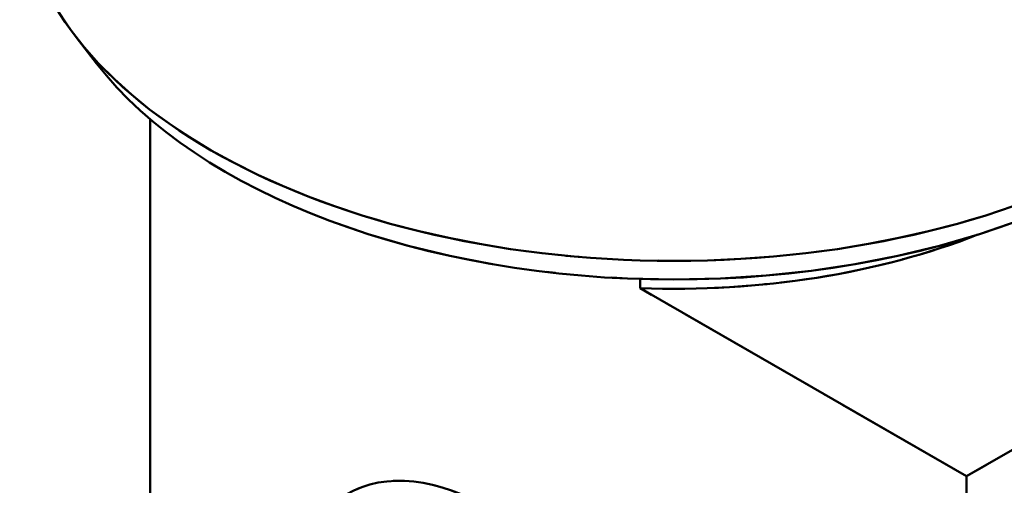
# Model space of a CAD drawing. Header units: millimetres. Extents: x 0 to 840, y 0 to 1188.
# Tile 14 of 25: x 620 to 654, y 275 to 291. Entities that reach past the tile are written whole.
import ezdxf

# ---------------------------------------------------------------- set-up
doc = ezdxf.new("R2010")
doc.units = ezdxf.units.MM
doc.header["$LTSCALE"] = 4
doc.linetypes.add('LONG_DASH_DOTTED', pattern=[0.3001, 0.2362, -0.0295, 0.0049, -0.0295])
doc.layers.add('Sichtbare Kanten(DIN)', color=7, linetype='Continuous', lineweight=50)
doc.layers.add('Überlagerung [Formatvorlage Phantomlinien(DIN)]', color=179, linetype='LONG_DASH_DOTTED', lineweight=50)

msp = doc.modelspace()

# ---------------------------------------------------------------- linework, layer by layer
at = {"layer": 'Sichtbare Kanten(DIN)'}
for p, q in [((622.861, 289.942), (622.157, 290.852)), ((624.716, 288.015), (624.716, 259.238)), ((672.799, 287.054), (653, 275.652)), ((641.696, 282.479), (641.696, 282.162)), ((653, 275.652), (641.696, 282.162)), ((653, 275.652), (653, 242.95))]:
    msp.add_line(p, q, dxfattribs=at)
for centre, major_axis, ratio, start_param, end_param in [((642.865, 296.16), (22.667, 0), 0.575862, 3.141593, 6.283185), ((642.865, 295.07), (21.897, 0), 0.575862, 3.560401, 5.864377), ((642.865, 292.89), (18.667, 0), 0.575862, 4.649725, 5.311837), ((636.501, 266.359), (-4.99, 8.666), 0.578093, 3.141593, 6.283185)]:
    msp.add_ellipse(centre, major_axis=major_axis, ratio=ratio, start_param=start_param, end_param=end_param, dxfattribs=at)
at = {"layer": 'Überlagerung [Formatvorlage Phantomlinien(DIN)]', "ltscale": 0.50485}
msp.add_line((622.861, 289.942), (622.157, 290.852), dxfattribs=at)
msp.add_line((622.861, 289.942), (622.157, 290.852), dxfattribs=at)
at = {"layer": 'Überlagerung [Formatvorlage Phantomlinien(DIN)]', "ltscale": 11.544475}
msp.add_line((624.716, 288.015), (624.716, 259.238), dxfattribs=at)
msp.add_line((624.716, 288.015), (624.716, 259.238), dxfattribs=at)
at = {"layer": 'Überlagerung [Formatvorlage Phantomlinien(DIN)]', "ltscale": 9.18319}
msp.add_line((672.799, 287.054), (653, 275.652), dxfattribs=at)
msp.add_line((672.799, 287.054), (653, 275.652), dxfattribs=at)
at = {"layer": 'Überlagerung [Formatvorlage Phantomlinien(DIN)]', "ltscale": 0.127015}
msp.add_line((641.696, 282.479), (641.696, 282.162), dxfattribs=at)
msp.add_line((641.696, 282.479), (641.696, 282.162), dxfattribs=at)
at = {"layer": 'Überlagerung [Formatvorlage Phantomlinien(DIN)]', "ltscale": 5.243065}
msp.add_line((653, 275.652), (641.696, 282.162), dxfattribs=at)
msp.add_line((653, 275.652), (641.696, 282.162), dxfattribs=at)
at = {"layer": 'Überlagerung [Formatvorlage Phantomlinien(DIN)]', "ltscale": 13.118887}
msp.add_line((653, 275.652), (653, 242.95), dxfattribs=at)
msp.add_line((653, 275.652), (653, 242.95), dxfattribs=at)
at = {"layer": 'Überlagerung [Formatvorlage Phantomlinien(DIN)]', "ltscale": 23.35479}
msp.add_ellipse((642.865, 296.16), major_axis=(22.667, 0), ratio=0.575862, start_param=3.141593, end_param=6.283185, dxfattribs=at)
msp.add_ellipse((642.865, 296.16), major_axis=(22.667, 0), ratio=0.575862, start_param=3.141593, end_param=6.283185, dxfattribs=at)
at = {"layer": 'Überlagerung [Formatvorlage Phantomlinien(DIN)]', "ltscale": 16.546167}
msp.add_ellipse((642.865, 295.07), major_axis=(21.897, 0), ratio=0.575862, start_param=3.560401, end_param=5.864377, dxfattribs=at)
msp.add_ellipse((642.865, 295.07), major_axis=(21.897, 0), ratio=0.575862, start_param=3.560401, end_param=5.864377, dxfattribs=at)
at = {"layer": 'Überlagerung [Formatvorlage Phantomlinien(DIN)]', "ltscale": 4.053476}
msp.add_ellipse((642.865, 292.89), major_axis=(18.667, 0), ratio=0.575862, start_param=4.649725, end_param=5.311837, dxfattribs=at)
msp.add_ellipse((642.865, 292.89), major_axis=(18.667, 0), ratio=0.575862, start_param=4.649725, end_param=5.311837, dxfattribs=at)
at = {"layer": 'Überlagerung [Formatvorlage Phantomlinien(DIN)]', "ltscale": 10.303528}
msp.add_ellipse((636.501, 266.359), major_axis=(-4.99, 8.666), ratio=0.578093, start_param=3.141593, end_param=6.283185, dxfattribs=at)
msp.add_ellipse((636.501, 266.359), major_axis=(-4.99, 8.666), ratio=0.578093, start_param=3.141593, end_param=6.283185, dxfattribs=at)

doc.saveas('drawing.dxf')
